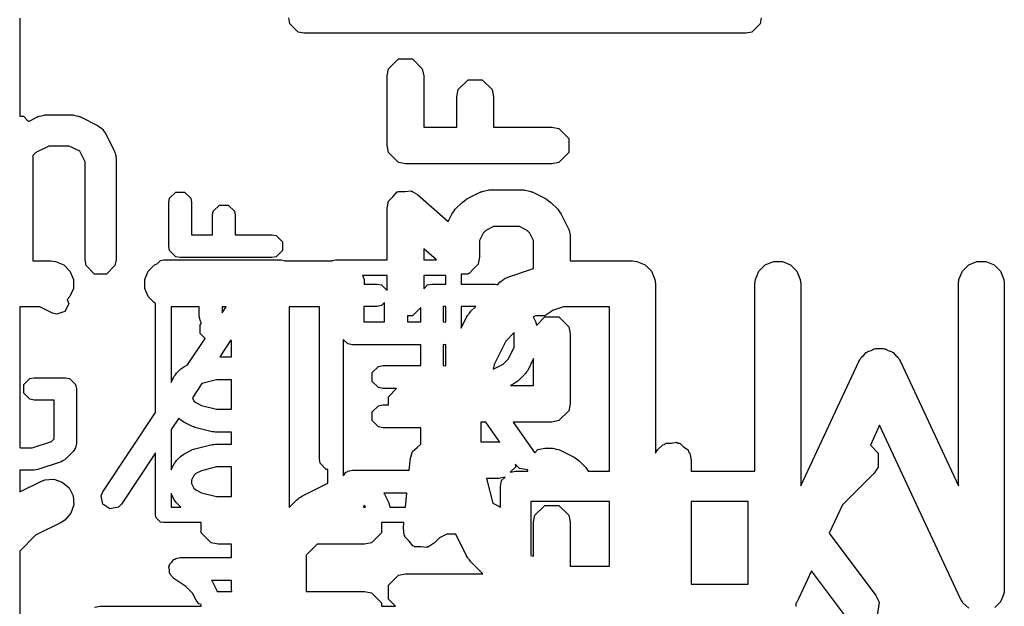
# Model space of a CAD drawing. Extents: x 95.1 to 121.9, y -82.3 to -63.1.
# Tile 21 of 35: x 110 to 113.2, y -74.3 to -72.3. Entities that reach past the tile are written whole.
import ezdxf

# ---------------------------------------------------------------- set-up
doc = ezdxf.new("R2010")
doc.units = 0
doc.layers.add('BLACK', color=7, linetype='CONTINUOUS')

msp = doc.modelspace()

# ---------------------------------------------------------------- linework, layer by layer
at = {"layer": 'BLACK', "linetype": 'CONTINUOUS'}
for p, q in [((109.9878, -72.3334), (109.9878, -72.654212)), ((110.872606, -72.351734), (110.8688, -72.3326)), ((112.4166, -72.3326), (112.412794, -72.351734)), ((110.899666, -72.378794), (110.872606, -72.351734)), ((112.412794, -72.351734), (112.385734, -72.378794)), ((110.9188, -72.3826), (110.899666, -72.378794)), ((112.3666, -72.3826), (110.9188, -72.3826)), ((112.385734, -72.378794), (112.3666, -72.3826)), ((111.195552, -72.498816), (111.228024, -72.466344)), ((111.228024, -72.466344), (111.273946, -72.466344)), ((111.273946, -72.466344), (111.306418, -72.498816)), ((111.190985, -72.521777), (111.195552, -72.498816)), ((111.190985, -72.750349), (111.190985, -72.521777)), ((111.306418, -72.498816), (111.310985, -72.521777)), ((111.310985, -72.521777), (111.310985, -72.690349)), ((111.424123, -72.567388), (111.456595, -72.534916)), ((111.456595, -72.534916), (111.502517, -72.534916)), ((111.502517, -72.534916), (111.534989, -72.567388)), ((111.419556, -72.590349), (111.424123, -72.567388)), ((111.419556, -72.690349), (111.419556, -72.590349)), ((111.534989, -72.567388), (111.539556, -72.590349)), ((111.539556, -72.590349), (111.539556, -72.690349)), ((109.9878, -72.654212), (109.999997, -72.654212)), ((109.999997, -72.654212), (110.017179, -72.671394)), ((110.017179, -72.671394), (110.048552, -72.655708)), ((110.048552, -72.655708), (110.051007, -72.655035)), ((110.051007, -72.655035), (110.051831, -72.654212)), ((110.051831, -72.654212), (110.059813, -72.652624)), ((110.059813, -72.652624), (110.067669, -72.650473)), ((110.067669, -72.650473), (110.068774, -72.650841)), ((110.068774, -72.650841), (110.071271, -72.650345)), ((110.071271, -72.650345), (110.161986, -72.650345)), ((110.161986, -72.650345), (110.164481, -72.650841)), ((110.164481, -72.650841), (110.165587, -72.650473)), ((110.165587, -72.650473), (110.173439, -72.652623)), ((110.173439, -72.652623), (110.181426, -72.654212)), ((110.181426, -72.654212), (110.182249, -72.655035)), ((110.182249, -72.655035), (110.184704, -72.655708)), ((110.184704, -72.655708), (110.24518, -72.685946)), ((110.24518, -72.685946), (110.253169, -72.692146)), ((111.310985, -72.690349), (111.419556, -72.690349)), ((111.539556, -72.690349), (111.730985, -72.690349)), ((111.730985, -72.690349), (111.753946, -72.694916)), ((110.253169, -72.692146), (110.255747, -72.693006)), ((110.255747, -72.693006), (110.257973, -72.695875)), ((110.257973, -72.695875), (110.260839, -72.698099)), ((110.260839, -72.698099), (110.261697, -72.700673)), ((110.261697, -72.700673), (110.267899, -72.708665)), ((110.267899, -72.708665), (110.298137, -72.769142)), ((111.753946, -72.694916), (111.786418, -72.727388)), ((110.083263, -72.751945), (110.040887, -72.773133)), ((110.149994, -72.751945), (110.083263, -72.751945)), ((110.184598, -72.769247), (110.149994, -72.751945)), ((111.195552, -72.77331), (111.190985, -72.750349)), ((111.786418, -72.727388), (111.786418, -72.77331)), ((110.040887, -72.773133), (110.031357, -72.782663)), ((110.031357, -72.782663), (110.031357, -73.124479)), ((110.2019, -72.803851), (110.184598, -72.769247)), ((110.298137, -72.769142), (110.298809, -72.771596)), ((110.298809, -72.771596), (110.299633, -72.77242)), ((110.299633, -72.77242), (110.301221, -72.780406)), ((110.301221, -72.780406), (110.303372, -72.788259)), ((111.228024, -72.805782), (111.195552, -72.77331)), ((111.786418, -72.77331), (111.753946, -72.805782)), ((110.2019, -73.124479), (110.2019, -72.803851)), ((110.303372, -72.788259), (110.303003, -72.789364)), ((110.303003, -72.789364), (110.3035, -72.79186)), ((110.3035, -72.79186), (110.3035, -73.124479)), ((111.250985, -72.810349), (111.228024, -72.805782)), ((111.730985, -72.810349), (111.250985, -72.810349)), ((111.753946, -72.805782), (111.730985, -72.810349)), ((110.4789, -72.922937), (110.499194, -72.902643)), ((110.499194, -72.902643), (110.527896, -72.902643)), ((110.527896, -72.902643), (110.54819, -72.922937)), ((111.210478, -72.918176), (111.224387, -72.90228)), ((111.224387, -72.90228), (111.226515, -72.902138)), ((111.226515, -72.902138), (111.228024, -72.90063)), ((111.228024, -72.90063), (111.249135, -72.90063)), ((111.249135, -72.90063), (111.270208, -72.899225)), ((111.270208, -72.899225), (111.272648, -72.90063)), ((111.272648, -72.90063), (111.273946, -72.90063)), ((111.273946, -72.90063), (111.275708, -72.902392)), ((111.275708, -72.902392), (111.290495, -72.910908)), ((111.290495, -72.910908), (111.391055, -72.998899)), ((111.452723, -72.925254), (111.498437, -72.902397)), ((111.498437, -72.902397), (111.501335, -72.901603)), ((111.501335, -72.901603), (111.502309, -72.90063)), ((111.502309, -72.90063), (111.511741, -72.898753)), ((111.511741, -72.898753), (111.521017, -72.896214)), ((111.521017, -72.896214), (111.522322, -72.896649)), ((111.522322, -72.896649), (111.52527, -72.896063)), ((111.52527, -72.896063), (111.639556, -72.896063)), ((111.639556, -72.896063), (111.642503, -72.896649)), ((111.642503, -72.896649), (111.643809, -72.896214)), ((111.643809, -72.896214), (111.653084, -72.898753)), ((111.653084, -72.898753), (111.662517, -72.90063)), ((111.662517, -72.90063), (111.66349, -72.901603)), ((111.66349, -72.901603), (111.666389, -72.902397)), ((111.666389, -72.902397), (111.712103, -72.925254)), ((110.476045, -72.937288), (110.4789, -72.922937)), ((110.476045, -73.080145), (110.476045, -72.937288)), ((110.54819, -72.922937), (110.551045, -72.937288)), ((110.551045, -72.937288), (110.551045, -73.042645)), ((110.621757, -72.965794), (110.642051, -72.9455)), ((110.642051, -72.9455), (110.670753, -72.9455)), ((110.670753, -72.9455), (110.691047, -72.965794)), ((111.190985, -72.956063), (111.194313, -72.93933)), ((111.194147, -72.93684), (111.195003, -72.935861)), ((111.194313, -72.93933), (111.194147, -72.93684)), ((111.195003, -72.935861), (111.195552, -72.933102)), ((111.195552, -72.933102), (111.210478, -72.918176)), ((111.414272, -72.959353), (111.437128, -72.936495)), ((111.437128, -72.936495), (111.445124, -72.931151)), ((111.445124, -72.931151), (111.452723, -72.925254)), ((111.712103, -72.925254), (111.719707, -72.931156)), ((111.719707, -72.931156), (111.727696, -72.936494)), ((111.727696, -72.936494), (111.750554, -72.959352)), ((110.618902, -72.980145), (110.621757, -72.965794)), ((110.618902, -73.042645), (110.618902, -72.980145)), ((110.691047, -72.965794), (110.693902, -72.980145)), ((110.693902, -72.980145), (110.693902, -73.042645)), ((111.190985, -73.124888), (111.190985, -72.956063)), ((111.391055, -72.998899), (111.403033, -72.974945)), ((111.403033, -72.974945), (111.408935, -72.967339)), ((111.408935, -72.967339), (111.414272, -72.959353)), ((111.750554, -72.959352), (111.755893, -72.967343)), ((111.755893, -72.967343), (111.761794, -72.974945)), ((111.761794, -72.974945), (111.784651, -73.020659)), ((110.551045, -73.042645), (110.618902, -73.042645)), ((110.693902, -73.042645), (110.813545, -73.042645)), ((110.813545, -73.042645), (110.827896, -73.0455)), ((110.827896, -73.0455), (110.84819, -73.065794)), ((111.506012, -73.037317), (111.493842, -73.061657)), ((111.515097, -73.028232), (111.506012, -73.037317)), ((111.539435, -73.016063), (111.515097, -73.028232)), ((111.625391, -73.016063), (111.539435, -73.016063)), ((111.649731, -73.028233), (111.625391, -73.016063)), ((111.658815, -73.037317), (111.649731, -73.028233)), ((111.670985, -73.061657), (111.658815, -73.037317)), ((111.784651, -73.020659), (111.785444, -73.023557)), ((111.785444, -73.023557), (111.786418, -73.024531)), ((111.786418, -73.024531), (111.788294, -73.033963)), ((111.788294, -73.033963), (111.790834, -73.043239)), ((111.790834, -73.043239), (111.790398, -73.044544)), ((111.790398, -73.044544), (111.790985, -73.047492)), ((110.84819, -73.065794), (110.84819, -73.094496)), ((111.493842, -73.061657), (111.493842, -73.116063)), ((111.670985, -73.153144), (111.670985, -73.061657)), ((111.790985, -73.047492), (111.790985, -73.12858)), ((110.4789, -73.094496), (110.476045, -73.080145)), ((110.499194, -73.11479), (110.4789, -73.094496)), ((110.84819, -73.094496), (110.827896, -73.11479)), ((111.352812, -73.124888), (111.310985, -73.088289)), ((111.310985, -73.088289), (111.310985, -73.124888)), ((110.031357, -73.124479), (110.030541, -73.12858)), ((110.030541, -73.12858), (110.09018, -73.12858)), ((110.09018, -73.12858), (110.104812, -73.130021)), ((110.104812, -73.130021), (110.131848, -73.14122)), ((110.131848, -73.14122), (110.15254, -73.161912)), ((110.205767, -73.143919), (110.2019, -73.124479)), ((110.3035, -73.124479), (110.299633, -73.143919)), ((110.408773, -73.161912), (110.429465, -73.14122)), ((110.429465, -73.14122), (110.437959, -73.137701)), ((110.437959, -73.137701), (110.44884, -73.126821)), ((110.44884, -73.126821), (110.45856, -73.124888)), ((110.45856, -73.124888), (110.84456, -73.124888)), ((110.513545, -73.117645), (110.499194, -73.11479)), ((110.813545, -73.117645), (110.513545, -73.117645)), ((110.827896, -73.11479), (110.813545, -73.117645)), ((110.84456, -73.124888), (110.85428, -73.126821)), ((110.85428, -73.126821), (110.856039, -73.12858)), ((110.856039, -73.12858), (111.010961, -73.12858)), ((111.010961, -73.12858), (111.01272, -73.126821)), ((111.01272, -73.126821), (111.02244, -73.124888)), ((111.02244, -73.124888), (111.190985, -73.124888)), ((111.310985, -73.124888), (111.352812, -73.124888)), ((111.489275, -73.139024), (111.474349, -73.15395)), ((111.489823, -73.136264), (111.489275, -73.139024)), ((111.49068, -73.135286), (111.489823, -73.136264)), ((111.493842, -73.116063), (111.490513, -73.132795)), ((111.490513, -73.132795), (111.49068, -73.135286)), ((111.790985, -73.12858), (111.994942, -73.12858)), ((111.994942, -73.12858), (112.009574, -73.130021)), ((112.009574, -73.130021), (112.03661, -73.14122)), ((112.03661, -73.14122), (112.057302, -73.161912)), ((112.408773, -73.161912), (112.429465, -73.14122)), ((112.429465, -73.14122), (112.456501, -73.130021)), ((112.456501, -73.130021), (112.485765, -73.130021)), ((112.485765, -73.130021), (112.512801, -73.14122)), ((112.512801, -73.14122), (112.533493, -73.161912)), ((113.075439, -73.161912), (113.096131, -73.14122)), ((113.096131, -73.14122), (113.123167, -73.130021)), ((113.123167, -73.130021), (113.152431, -73.130021)), ((113.152431, -73.130021), (113.179467, -73.14122)), ((113.179467, -73.14122), (113.200159, -73.161912)), ((110.15254, -73.161912), (110.163739, -73.188948)), ((110.23326, -73.171412), (110.205767, -73.143919)), ((110.27214, -73.171412), (110.23326, -73.171412)), ((110.299633, -73.143919), (110.27214, -73.171412)), ((110.397574, -73.188948), (110.408773, -73.161912)), ((111.435692, -73.171496), (111.43384, -73.171619)), ((111.43384, -73.171619), (111.43384, -73.204343)), ((111.456803, -73.171496), (111.435692, -73.171496)), ((111.458311, -73.169987), (111.456803, -73.171496)), ((111.46044, -73.169846), (111.458311, -73.169987)), ((111.474349, -73.15395), (111.46044, -73.169846)), ((111.590272, -73.180049), (111.670985, -73.153144)), ((112.057302, -73.161912), (112.068501, -73.188948)), ((112.397574, -73.188948), (112.408773, -73.161912)), ((112.533493, -73.161912), (112.544692, -73.188948)), ((113.06424, -73.188948), (113.075439, -73.161912)), ((113.200159, -73.161912), (113.211358, -73.188948)), ((110.163739, -73.188948), (110.163739, -73.218212)), ((110.397574, -73.218212), (110.397574, -73.188948)), ((111.110627, -73.175688), (111.11612, -73.188948)), ((111.190985, -73.175688), (111.110627, -73.175688)), ((111.11612, -73.188948), (111.11612, -73.204343)), ((111.11612, -73.204343), (111.159109, -73.204343)), ((111.159109, -73.204343), (111.173106, -73.207127)), ((111.173106, -73.207127), (111.190985, -73.225006)), ((111.190985, -73.225006), (111.190985, -73.175688)), ((111.310985, -73.175688), (111.310985, -73.220069)), ((111.38304, -73.175688), (111.310985, -73.175688)), ((111.310985, -73.220069), (111.323927, -73.207127)), ((111.323927, -73.207127), (111.337924, -73.204343)), ((111.337924, -73.204343), (111.38304, -73.204343)), ((111.38304, -73.204343), (111.38304, -73.175688)), ((111.43384, -73.204343), (111.542285, -73.204343)), ((111.542285, -73.204343), (111.544081, -73.2047)), ((111.544081, -73.2047), (111.544878, -73.204435)), ((111.544878, -73.204435), (111.550533, -73.205983)), ((111.550533, -73.205983), (111.552708, -73.206415)), ((111.552708, -73.206415), (111.560957, -73.198167)), ((111.560957, -73.198167), (111.572322, -73.188839)), ((111.572322, -73.188839), (111.574812, -73.187807)), ((111.574812, -73.187807), (111.576847, -73.186043)), ((111.576847, -73.186043), (111.590272, -73.180049)), ((112.068501, -73.188948), (112.069942, -73.20358)), ((112.069942, -73.20358), (112.069942, -73.758466)), ((112.396133, -73.20358), (112.397574, -73.188948)), ((112.396133, -73.816892), (112.396133, -73.20358)), ((112.544692, -73.188948), (112.546133, -73.20358)), ((112.546133, -73.20358), (112.546133, -73.865512)), ((113.062799, -73.20358), (113.06424, -73.188948)), ((113.062799, -73.865512), (113.062799, -73.20358)), ((113.211358, -73.188948), (113.212799, -73.20358)), ((113.212799, -73.20358), (113.212799, -74.20358)), ((110.163739, -73.218212), (110.15254, -73.245248)), ((110.408773, -73.245248), (110.397574, -73.218212)), ((110.148242, -73.269057), (110.135723, -73.294095)), ((110.15254, -73.245248), (110.143364, -73.254423)), ((110.143364, -73.254423), (110.148242, -73.269057)), ((110.429465, -73.26594), (110.408773, -73.245248)), ((110.43316, -73.26747), (110.429465, -73.26594)), ((110.43316, -73.625274), (110.43316, -73.26747)), ((111.182986, -73.26483), (111.173106, -73.274711)), ((111.182782, -73.265859), (111.182986, -73.26483)), ((111.182782, -73.328359), (111.182782, -73.265859)), ((110.054203, -73.27858), (109.9878, -73.27858)), ((109.9878, -73.27858), (109.9878, -73.740068)), ((110.0954, -73.299178), (110.054203, -73.27858)), ((110.109165, -73.302948), (110.0954, -73.299178)), ((110.135723, -73.294095), (110.109165, -73.302948)), ((110.576045, -73.27858), (110.48396, -73.27858)), ((110.48396, -73.27858), (110.48396, -73.526891)), ((110.576045, -73.308717), (110.576045, -73.27858)), ((110.651045, -73.298447), (110.66429, -73.27858)), ((110.66429, -73.27858), (110.651045, -73.27858)), ((110.651045, -73.27858), (110.651045, -73.298447)), ((110.86996, -73.27858), (110.86996, -73.93657)), ((110.969262, -73.27858), (110.86996, -73.27858)), ((110.969262, -73.777367), (110.969262, -73.27858)), ((111.159109, -73.277495), (111.114925, -73.277495)), ((111.114925, -73.277495), (111.114925, -73.328359)), ((111.173106, -73.274711), (111.159109, -73.277495)), ((111.301348, -73.281237), (111.273946, -73.308639)), ((111.301348, -73.328359), (111.301348, -73.281237)), ((111.38304, -73.277495), (111.3745, -73.277495)), ((111.3745, -73.277495), (111.3745, -73.328359)), ((111.38304, -73.329476), (111.38304, -73.277495)), ((111.481629, -73.277495), (111.43384, -73.277495)), ((111.43384, -73.277495), (111.43384, -73.348557)), ((111.456392, -73.30477), (111.45808, -73.302713)), ((111.45808, -73.302713), (111.459502, -73.300454)), ((111.459502, -73.300454), (111.461, -73.299154)), ((111.461, -73.299154), (111.465719, -73.293405)), ((111.465719, -73.293405), (111.481629, -73.277495)), ((111.727695, -73.295633), (111.70823, -73.308639)), ((111.732613, -73.290714), (111.727695, -73.295633)), ((111.769018, -73.27858), (111.732613, -73.290714)), ((111.919942, -73.27858), (111.769018, -73.27858)), ((111.919942, -73.816892), (111.919942, -73.27858)), ((110.576411, -73.310559), (110.576045, -73.308717)), ((110.57614, -73.311375), (110.576411, -73.310559)), ((110.577726, -73.31717), (110.57614, -73.311375)), ((110.5789, -73.323068), (110.577726, -73.31717)), ((110.579507, -73.323675), (110.5789, -73.323068)), ((110.5789, -73.337223), (110.583547, -73.332575)), ((110.580004, -73.325488), (110.579507, -73.323675)), ((110.583547, -73.332575), (110.580004, -73.325488)), ((111.114925, -73.328359), (111.182782, -73.328359)), ((111.273946, -73.308639), (111.257782, -73.308639)), ((111.257782, -73.308639), (111.257782, -73.328359)), ((111.257782, -73.328359), (111.301348, -73.328359)), ((111.3745, -73.328359), (111.377425, -73.328359)), ((111.377425, -73.328359), (111.38304, -73.329476)), ((111.43384, -73.348557), (111.45167, -73.312897)), ((111.45167, -73.312897), (111.455634, -73.306597)), ((111.455634, -73.306597), (111.456392, -73.30477)), ((111.678843, -73.308638), (111.669659, -73.311699)), ((111.669659, -73.311699), (111.67718, -73.326741)), ((111.67718, -73.326741), (111.677663, -73.328507)), ((111.677663, -73.328507), (111.678258, -73.329102)), ((111.678258, -73.329102), (111.679402, -73.334854)), ((111.70823, -73.308639), (111.678843, -73.308638)), ((111.679402, -73.334854), (111.680654, -73.339427)), ((111.680654, -73.339427), (111.708024, -73.312058)), ((111.708024, -73.312058), (111.753946, -73.312058)), ((111.753946, -73.312058), (111.786418, -73.34453)), ((110.5789, -73.365925), (110.5789, -73.337223)), ((110.595195, -73.38222), (110.5789, -73.365925)), ((111.60789, -73.363365), (111.580391, -73.390865)), ((111.60789, -73.4111), (111.60789, -73.363365)), ((111.786418, -73.34453), (111.790985, -73.367491)), ((111.790985, -73.367491), (111.790985, -73.596063)), ((110.537165, -73.469265), (110.595195, -73.38222)), ((110.678545, -73.389074), (110.642831, -73.442645)), ((110.681847, -73.389074), (110.678545, -73.389074)), ((110.681847, -73.442645), (110.681847, -73.389074)), ((111.063074, -73.400504), (111.04784, -73.38527)), ((111.04784, -73.38527), (111.04784, -73.832161)), ((111.077425, -73.403359), (111.063074, -73.400504)), ((111.580391, -73.390865), (111.541897, -73.467852)), ((111.301348, -73.403359), (111.077425, -73.403359)), ((111.301348, -73.471217), (111.301348, -73.403359)), ((111.377425, -73.403359), (111.3745, -73.403359)), ((111.3745, -73.403359), (111.3745, -73.471217)), ((111.38304, -73.402241), (111.377425, -73.403359)), ((111.38304, -73.472334), (111.38304, -73.402241)), ((111.58886, -73.44916), (111.60789, -73.4111)), ((112.752405, -73.437227), (112.7601, -73.428825)), ((112.7601, -73.428825), (112.763118, -73.427416)), ((112.763118, -73.427416), (112.765577, -73.425165)), ((112.765577, -73.425165), (112.776289, -73.421269)), ((112.776289, -73.421269), (112.786618, -73.416449)), ((112.786618, -73.416449), (112.789946, -73.416302)), ((112.789946, -73.416302), (112.793078, -73.415164)), ((112.793078, -73.415164), (112.804472, -73.415664)), ((112.804472, -73.415664), (112.815854, -73.415165)), ((112.815854, -73.415165), (112.818982, -73.416302)), ((112.818982, -73.416302), (112.822314, -73.416449)), ((112.822314, -73.416449), (112.832649, -73.421272)), ((112.832649, -73.421272), (112.843355, -73.425165)), ((112.843355, -73.425165), (112.84581, -73.427414)), ((112.84581, -73.427414), (112.848832, -73.428824)), ((112.848832, -73.428824), (112.856533, -73.437234)), ((110.642831, -73.442645), (110.681847, -73.442645)), ((111.571711, -73.466308), (111.58886, -73.44916)), ((111.670985, -73.448483), (111.651636, -73.487182)), ((111.670985, -73.536063), (111.670985, -73.448483)), ((112.546133, -73.865512), (112.736502, -73.457578)), ((112.736502, -73.457578), (112.739676, -73.452218)), ((112.739676, -73.452218), (112.740336, -73.450406)), ((112.740336, -73.450406), (112.74151, -73.449123)), ((112.74151, -73.449123), (112.743996, -73.444928)), ((112.743996, -73.444928), (112.752405, -73.437227)), ((112.856533, -73.437234), (112.864936, -73.444929)), ((112.864936, -73.444929), (112.867419, -73.449121)), ((112.867419, -73.449121), (112.868596, -73.450406)), ((112.868596, -73.450406), (112.869256, -73.452221)), ((112.869256, -73.452221), (112.87243, -73.457579)), ((112.87243, -73.457579), (113.062799, -73.865512)), ((110.497973, -73.501485), (110.501315, -73.496485)), ((110.501315, -73.496485), (110.515602, -73.482199)), ((110.515602, -73.482199), (110.520599, -73.47886)), ((110.520599, -73.47886), (110.525346, -73.475176)), ((110.525346, -73.475176), (110.537165, -73.469265)), ((111.14278, -73.494366), (111.163074, -73.474072)), ((111.14278, -73.523068), (111.14278, -73.494366)), ((111.163074, -73.474072), (111.177425, -73.471217)), ((111.177425, -73.471217), (111.301348, -73.471217)), ((111.3745, -73.471217), (111.377425, -73.471217)), ((111.377425, -73.471217), (111.38304, -73.472334)), ((111.538078, -73.483124), (111.571711, -73.466308)), ((111.541897, -73.467852), (111.538078, -73.483124)), ((111.644784, -73.496688), (111.619239, -73.522233)), ((111.648038, -73.491818), (111.644784, -73.496688)), ((111.651636, -73.487182), (111.648038, -73.491818)), ((110.00133, -73.533463), (110.021125, -73.513668)), ((110.021125, -73.513668), (110.035122, -73.510884)), ((110.035122, -73.510884), (110.137303, -73.510884)), ((110.137303, -73.510884), (110.1513, -73.513668)), ((110.1513, -73.513668), (110.171095, -73.533463)), ((110.48396, -73.526891), (110.49429, -73.506232)), ((110.49429, -73.506232), (110.497973, -73.501485)), ((110.584908, -73.529528), (110.553625, -73.576453)), ((110.632447, -73.517645), (110.584908, -73.529528)), ((110.681847, -73.517645), (110.632447, -73.517645)), ((110.681847, -73.614074), (110.681847, -73.517645)), ((111.163074, -73.543362), (111.14278, -73.523068)), ((111.609733, -73.529085), (111.595777, -73.536063)), ((111.614366, -73.525489), (111.609733, -73.529085)), ((111.619239, -73.522233), (111.614366, -73.525489)), ((110.00133, -73.561457), (110.00133, -73.533463)), ((110.021125, -73.581252), (110.00133, -73.561457)), ((110.171095, -73.533463), (110.173879, -73.54746)), ((110.173879, -73.54746), (110.173879, -73.726276)), ((111.177425, -73.546217), (111.163074, -73.543362)), ((111.222437, -73.546217), (111.177425, -73.546217)), ((111.195552, -73.573102), (111.222437, -73.546217)), ((111.595777, -73.536063), (111.670985, -73.536063)), ((110.035122, -73.584036), (110.021125, -73.581252)), ((110.100727, -73.584036), (110.035122, -73.584036)), ((110.100727, -73.711126), (110.100727, -73.584036)), ((110.553625, -73.576453), (110.55865, -73.586503)), ((110.55865, -73.586503), (110.564329, -73.592181)), ((110.564329, -73.592181), (110.583779, -73.601907)), ((111.195552, -73.599788), (111.195552, -73.573102)), ((110.260141, -73.884803), (110.43316, -73.625274)), ((110.583779, -73.601907), (110.632447, -73.614074)), ((110.632447, -73.614074), (110.681847, -73.614074)), ((111.14278, -73.622937), (111.163074, -73.602643)), ((111.14278, -73.651639), (111.14278, -73.622937)), ((111.163074, -73.602643), (111.177425, -73.599788)), ((111.177425, -73.599788), (111.195552, -73.599788)), ((111.786418, -73.619024), (111.753946, -73.651496)), ((111.790985, -73.596063), (111.786418, -73.619024)), ((110.509189, -73.643107), (110.48396, -73.680951)), ((110.515602, -73.64952), (110.509189, -73.643107)), ((110.520599, -73.652858), (110.515602, -73.64952)), ((110.525346, -73.656543), (110.520599, -73.652858)), ((110.553917, -73.670829), (110.525346, -73.656543)), ((111.163074, -73.671933), (111.14278, -73.651639)), ((111.498514, -73.656063), (111.498514, -73.720709)), ((111.514907, -73.656063), (111.498514, -73.656063)), ((111.560864, -73.721716), (111.514907, -73.656063)), ((111.730985, -73.656063), (111.6042, -73.656063)), ((111.6042, -73.656063), (111.67443, -73.756392)), ((111.753946, -73.651496), (111.730985, -73.656063)), ((110.48396, -73.680951), (110.48396, -73.812605)), ((110.557881, -73.671914), (110.553917, -73.670829)), ((110.561593, -73.673668), (110.557881, -73.671914)), ((110.618736, -73.687954), (110.561593, -73.673668)), ((110.623322, -73.688177), (110.618736, -73.687954)), ((110.627831, -73.689074), (110.623322, -73.688177)), ((110.681847, -73.689074), (110.627831, -73.689074)), ((110.681847, -73.728359), (110.681847, -73.689074)), ((111.177425, -73.674788), (111.163074, -73.671933)), ((111.301348, -73.674788), (111.177425, -73.674788)), ((111.301348, -73.728191), (111.301348, -73.674788)), ((112.804465, -73.666648), (112.773994, -73.731941)), ((113.069835, -74.235297), (112.804465, -73.666648)), ((110.029187, -73.740791), (110.091999, -73.719853)), ((110.091999, -73.719853), (110.100727, -73.711126)), ((111.498514, -73.720709), (111.555797, -73.720709)), ((111.555797, -73.720709), (111.560864, -73.721716)), ((112.121739, -73.725276), (112.138869, -73.72185)), ((112.138869, -73.72185), (112.144008, -73.725276)), ((109.9878, -73.740068), (109.989967, -73.740791)), ((109.989967, -73.740791), (110.029187, -73.740791)), ((110.163167, -73.752138), (110.137622, -73.777685)), ((110.171094, -73.740274), (110.163167, -73.752138)), ((110.171095, -73.740273), (110.171094, -73.740274)), ((110.173879, -73.726276), (110.171095, -73.740273)), ((110.525346, -73.76089), (110.553917, -73.746604)), ((110.553917, -73.746604), (110.557881, -73.745518)), ((110.557881, -73.745518), (110.561593, -73.743765)), ((110.561593, -73.743765), (110.618736, -73.729479)), ((110.618736, -73.729479), (110.623322, -73.729255)), ((110.623322, -73.729255), (110.627831, -73.728359)), ((110.627831, -73.728359), (110.681847, -73.728359)), ((111.273105, -73.756434), (111.274352, -73.752346)), ((111.274352, -73.752346), (111.289983, -73.739556)), ((111.289983, -73.739556), (111.301348, -73.728191)), ((111.67464, -73.75687), (111.685167, -73.746344)), ((111.685167, -73.746344), (111.708128, -73.741777)), ((111.708128, -73.741777), (111.730985, -73.741777)), ((111.730985, -73.741777), (111.733932, -73.742363)), ((111.733932, -73.742363), (111.735238, -73.741928)), ((111.735238, -73.741928), (111.744513, -73.744467)), ((111.744513, -73.744467), (111.753946, -73.746344)), ((111.753946, -73.746344), (111.754919, -73.747317)), ((111.754919, -73.747317), (111.757818, -73.748111)), ((111.757818, -73.748111), (111.803532, -73.770968)), ((112.069942, -73.758466), (112.077302, -73.747427)), ((112.077302, -73.747427), (112.093838, -73.730856)), ((112.093838, -73.730856), (112.099895, -73.729644)), ((112.099895, -73.729644), (112.104264, -73.725276)), ((112.104264, -73.725276), (112.121739, -73.725276)), ((112.144008, -73.725276), (112.150186, -73.725276)), ((112.150186, -73.725276), (112.16254, -73.73763)), ((112.16254, -73.73763), (112.177078, -73.747322)), ((112.177078, -73.747322), (112.178289, -73.753379)), ((112.178289, -73.753379), (112.182658, -73.757748)), ((112.773994, -73.731941), (112.799801, -73.757748)), ((110.123324, -73.786521), (110.046688, -73.812066)), ((110.124915, -73.785614), (110.123324, -73.786521)), ((110.125756, -73.785614), (110.124915, -73.785614)), ((110.130636, -73.782352), (110.125756, -73.785614)), ((110.135722, -73.779454), (110.130636, -73.782352)), ((110.136097, -73.778704), (110.135722, -73.779454)), ((110.137622, -73.777685), (110.136097, -73.778704)), ((110.43316, -73.757151), (110.321007, -73.925381)), ((110.43316, -73.960288), (110.43316, -73.757151)), ((110.49429, -73.791946), (110.497973, -73.787199)), ((110.497973, -73.787199), (110.501315, -73.782199)), ((110.501315, -73.782199), (110.515602, -73.767913)), ((110.515602, -73.767913), (110.520599, -73.764574)), ((110.520599, -73.764574), (110.525346, -73.76089)), ((110.972046, -73.791364), (110.969262, -73.777367)), ((111.26359, -73.814073), (111.267523, -73.774739)), ((111.267523, -73.774739), (111.271792, -73.76074)), ((111.271792, -73.757748), (111.273105, -73.756434)), ((111.271792, -73.76074), (111.271792, -73.757748)), ((111.67443, -73.756392), (111.67464, -73.75687)), ((111.803532, -73.770968), (111.811136, -73.77687)), ((111.811136, -73.77687), (111.819125, -73.782208)), ((111.819125, -73.782208), (111.841983, -73.805065)), ((112.182658, -73.757748), (112.187225, -73.780709)), ((112.187225, -73.780709), (112.187225, -73.816892)), ((112.799801, -73.757748), (112.799801, -73.80367)), ((110.035122, -73.813943), (109.9878, -73.813943)), ((109.9878, -73.813943), (109.9878, -73.885203)), ((110.040873, -73.812799), (110.035122, -73.813943)), ((110.046688, -73.812066), (110.040873, -73.812799)), ((110.48396, -73.812605), (110.49429, -73.791946)), ((110.583779, -73.815525), (110.564329, -73.825251)), ((110.632447, -73.803359), (110.583779, -73.815525)), ((110.681847, -73.803359), (110.632447, -73.803359)), ((110.681847, -73.899788), (110.681847, -73.803359)), ((110.991841, -73.811159), (110.972046, -73.791364)), ((110.99704, -73.811159), (110.991841, -73.811159)), ((110.99704, -73.856774), (110.99704, -73.811159)), ((111.056559, -73.820414), (111.060345, -73.819656)), ((111.060345, -73.819656), (111.063074, -73.816928)), ((111.063074, -73.816928), (111.077425, -73.814073)), ((111.077425, -73.814073), (111.26359, -73.814073)), ((111.61123, -73.80367), (111.594442, -73.820457)), ((111.594442, -73.820457), (111.612368, -73.816892)), ((111.614502, -73.798342), (111.61123, -73.793667)), ((111.61123, -73.793667), (111.61123, -73.80367)), ((111.612368, -73.816892), (111.652695, -73.816892)), ((111.624809, -73.808212), (111.614502, -73.798342)), ((111.652378, -73.813078), (111.624809, -73.808212)), ((111.652695, -73.812856), (111.652378, -73.813078)), ((111.652695, -73.816892), (111.652695, -73.812856)), ((111.841983, -73.805065), (111.849885, -73.816892)), ((111.849885, -73.816892), (111.919942, -73.816892)), ((112.187225, -73.816892), (112.396133, -73.816892)), ((112.799801, -73.80367), (112.786794, -73.823136)), ((109.9878, -73.885203), (110.056639, -73.850784)), ((110.056639, -73.850784), (110.07037, -73.845529)), ((110.07037, -73.845529), (110.09956, -73.843455)), ((110.09956, -73.843455), (110.127322, -73.852709)), ((110.55865, -73.830929), (110.551045, -73.846141)), ((110.551045, -73.846141), (110.551045, -73.857006)), ((110.564329, -73.825251), (110.55865, -73.830929)), ((111.04784, -73.832161), (111.050501, -73.8295)), ((111.050501, -73.8295), (111.056559, -73.820414)), ((111.555797, -73.840709), (111.517247, -73.840709)), ((111.517247, -73.840709), (111.537471, -73.921606)), ((111.577549, -73.836382), (111.555797, -73.840709)), ((111.562368, -73.866892), (111.566174, -73.847758)), ((111.566174, -73.847758), (111.577549, -73.836382)), ((112.786794, -73.823136), (112.683002, -73.926926)), ((110.127322, -73.852709), (110.149429, -73.871882)), ((110.149429, -73.871882), (110.162517, -73.898057)), ((110.551045, -73.857006), (110.55865, -73.872217)), ((110.55865, -73.872217), (110.564329, -73.877895)), ((110.564329, -73.877895), (110.583779, -73.887621)), ((110.913782, -73.898403), (110.99704, -73.856774)), ((111.562368, -73.93477), (111.562368, -73.866892)), ((110.162517, -73.898057), (110.164591, -73.927247)), ((110.254693, -73.897994), (110.260141, -73.884803)), ((110.260183, -73.925445), (110.254693, -73.897994)), ((110.49429, -73.911201), (110.48396, -73.890541)), ((110.48396, -73.890541), (110.48396, -73.934888)), ((110.497973, -73.915947), (110.49429, -73.911201)), ((110.501315, -73.920948), (110.497973, -73.915947)), ((110.583779, -73.887621), (110.632447, -73.899788)), ((110.632447, -73.899788), (110.681847, -73.899788)), ((110.870172, -73.93657), (110.89429, -73.912452)), ((110.89429, -73.912452), (110.90004, -73.907731)), ((110.90004, -73.907731), (110.901339, -73.906235)), ((110.901339, -73.906235), (110.903593, -73.904815)), ((110.903593, -73.904815), (110.905655, -73.903124)), ((110.905655, -73.903124), (110.907487, -73.902365)), ((110.907487, -73.902365), (110.913782, -73.898403)), ((111.25609, -73.889073), (111.180166, -73.889073)), ((111.180166, -73.889073), (111.182395, -73.891945)), ((111.182395, -73.891945), (111.196681, -73.920517)), ((111.251508, -73.934888), (111.25609, -73.889073)), ((111.662368, -73.916892), (111.662368, -74.09303)), ((111.919942, -73.916892), (111.662368, -73.916892)), ((111.919942, -74.12858), (111.919942, -73.916892)), ((112.187225, -73.916892), (112.187225, -74.186892)), ((112.374368, -73.916892), (112.187225, -73.916892)), ((112.374368, -74.186892), (112.374368, -73.916892)), ((110.164591, -73.927247), (110.155337, -73.955008)), ((110.283476, -73.940973), (110.260183, -73.925445)), ((110.310927, -73.935483), (110.283476, -73.940973)), ((110.321007, -73.925381), (110.310927, -73.935483)), ((110.48396, -73.934888), (110.515256, -73.934888)), ((110.515256, -73.934888), (110.501315, -73.920948)), ((110.86996, -73.93657), (110.870172, -73.93657)), ((111.116316, -73.929212), (111.114425, -73.934888)), ((111.114425, -73.934888), (111.120014, -73.934888)), ((111.118034, -73.930929), (111.116316, -73.929212)), ((111.120014, -73.934888), (111.118034, -73.930929)), ((111.196681, -73.920517), (111.200545, -73.93463)), ((111.200545, -73.93463), (111.200459, -73.934888)), ((111.200459, -73.934888), (111.251508, -73.934888)), ((111.537471, -73.921606), (111.559773, -73.932757)), ((111.559773, -73.932757), (111.562368, -73.93477)), ((111.675552, -73.961672), (111.708024, -73.9292)), ((111.708024, -73.9292), (111.753946, -73.9292)), ((111.753946, -73.9292), (111.786418, -73.961672)), ((112.683002, -73.926926), (112.639287, -74.0206)), ((110.136164, -73.977116), (110.123721, -73.984948)), ((110.155337, -73.955008), (110.136164, -73.977116)), ((110.435093, -73.970008), (110.43316, -73.960288)), ((110.44884, -73.983755), (110.435093, -73.970008)), ((111.670985, -73.984633), (111.675552, -73.961672)), ((111.786418, -73.961672), (111.790985, -73.984633)), ((110.123721, -73.984948), (110.039369, -74.027124)), ((110.45856, -73.985688), (110.44884, -73.983755)), ((110.582184, -73.985688), (110.45856, -73.985688)), ((110.582184, -74.019531), (110.582184, -73.985688)), ((111.17305, -73.985688), (111.17305, -74.019531)), ((111.246428, -73.985688), (111.17305, -73.985688)), ((111.244666, -74.00331), (111.246428, -73.985688)), ((111.246925, -74.026611), (111.244666, -74.00331)), ((111.670985, -74.095902), (111.670985, -73.984633)), ((111.790985, -73.984633), (111.790985, -74.12858)), ((110.039369, -74.027124), (109.9878, -74.078692)), ((110.614656, -74.052003), (110.582184, -74.019531)), ((111.17305, -74.019531), (111.140578, -74.052003)), ((111.248935, -74.029067), (111.246925, -74.026611)), ((111.248935, -74.032241), (111.248935, -74.029067)), ((111.263215, -74.046521), (111.248935, -74.032241)), ((111.362766, -74.035734), (111.346794, -74.051706)), ((111.387104, -74.023566), (111.362766, -74.035734)), ((111.416321, -74.023566), (111.387104, -74.023566)), ((111.45167, -74.094264), (111.416321, -74.023566)), ((112.639287, -74.0206), (112.792368, -74.224709)), ((110.637617, -74.05657), (110.614656, -74.052003)), ((110.681847, -74.05657), (110.637617, -74.05657)), ((110.681847, -74.099787), (110.681847, -74.05657)), ((110.962304, -74.05657), (110.926188, -74.092685)), ((111.117617, -74.05657), (110.962304, -74.05657)), ((111.140578, -74.052003), (111.117617, -74.05657)), ((111.276005, -74.062153), (111.263215, -74.046521)), ((111.279162, -74.062468), (111.276005, -74.062153)), ((111.281407, -74.064713), (111.279162, -74.062468)), ((111.301602, -74.064713), (111.281407, -74.064713)), ((111.321699, -74.066723), (111.301602, -74.064713)), ((111.324156, -74.064713), (111.321699, -74.066723)), ((111.327329, -74.064713), (111.324156, -74.064713)), ((111.346794, -74.051706), (111.327329, -74.064713)), ((109.9878, -74.078692), (109.9878, -74.7834)), ((110.486621, -74.115214), (110.492679, -74.106128)), ((110.492679, -74.106128), (110.496465, -74.10537)), ((110.496465, -74.10537), (110.499194, -74.102642)), ((110.499194, -74.102642), (110.513545, -74.099787)), ((110.513545, -74.099787), (110.681847, -74.099787)), ((110.926188, -74.092685), (110.926188, -74.210856)), ((111.455634, -74.100563), (111.45167, -74.094264)), ((111.456392, -74.102391), (111.455634, -74.100563)), ((111.45808, -74.104447), (111.456392, -74.102391)), ((111.459502, -74.106707), (111.45808, -74.104447)), ((111.461, -74.108006), (111.459502, -74.106707)), ((111.465719, -74.113756), (111.461, -74.108006)), ((111.662368, -74.09303), (111.670985, -74.095902)), ((110.476758, -74.13001), (110.4789, -74.126796)), ((110.4789, -74.140721), (110.476758, -74.13001)), ((110.4789, -74.122936), (110.486621, -74.115214)), ((110.4789, -74.126796), (110.4789, -74.122936)), ((110.4789, -74.151638), (110.4789, -74.140721)), ((111.505168, -74.153205), (111.465719, -74.113756)), ((111.790985, -74.12858), (111.919942, -74.12858)), ((110.481628, -74.154366), (110.4789, -74.151638)), ((110.482386, -74.158153), (110.481628, -74.154366)), ((110.492743, -74.168489), (110.482386, -74.158153)), ((110.532513, -74.195003), (110.492743, -74.168489)), ((110.681847, -74.174787), (110.616286, -74.174787)), ((110.616286, -74.174787), (110.618515, -74.177659)), ((110.681847, -74.20358), (110.681847, -74.174787)), ((111.195552, -74.190244), (111.228024, -74.157772)), ((111.228024, -74.157772), (111.250985, -74.153205)), ((111.250985, -74.153205), (111.505168, -74.153205)), ((112.581753, -74.143889), (112.539097, -74.235296)), ((112.696368, -74.296709), (112.581753, -74.143889)), ((110.554154, -74.216643), (110.532513, -74.195003)), ((110.618515, -74.177659), (110.632801, -74.206231)), ((110.632801, -74.206231), (110.63425, -74.211525)), ((110.681852, -74.203632), (110.681847, -74.20358)), ((110.681847, -74.203659), (110.681852, -74.203632)), ((110.681862, -74.203735), (110.681847, -74.203659)), ((110.682563, -74.210856), (110.681862, -74.203735)), ((111.195552, -74.236166), (111.195552, -74.190244)), ((112.187225, -74.186892), (112.374368, -74.186892)), ((113.212799, -74.20358), (113.211851, -74.213201)), ((110.565719, -74.239772), (110.554154, -74.216643)), ((110.63425, -74.211525), (110.637617, -74.210856)), ((110.637617, -74.210856), (110.682563, -74.210856)), ((110.926188, -74.210856), (111.117617, -74.210856)), ((111.117617, -74.210856), (111.140578, -74.215423)), ((111.140578, -74.215423), (111.17305, -74.247895)), ((111.218186, -74.2588), (111.195552, -74.236166)), ((112.539097, -74.235296), (112.534171, -74.243611)), ((112.792368, -74.224709), (112.802491, -74.245818)), ((113.074762, -74.243614), (113.069835, -74.235297)), ((113.206376, -74.230238), (113.201929, -74.242469)), ((113.211358, -74.218212), (113.206376, -74.230238)), ((113.211584, -74.215916), (113.211358, -74.218212)), ((113.211929, -74.214968), (113.211584, -74.215916)), ((113.211851, -74.213201), (113.211929, -74.214968)), ((110.232666, -74.262606), (110.2518, -74.2588)), ((110.2518, -74.2588), (110.582184, -74.2588)), ((110.57469, -74.251331), (110.565719, -74.239772)), ((110.582184, -74.253829), (110.57469, -74.251331)), ((110.582184, -74.2588), (110.582184, -74.253829)), ((111.17305, -74.247895), (111.17305, -74.2588)), ((111.17305, -74.2588), (111.218186, -74.2588)), ((112.531603, -74.247946), (112.530082, -74.249338)), ((112.530082, -74.249338), (112.530082, -74.260709)), ((112.532777, -74.245963), (112.531603, -74.247946)), ((112.533493, -74.245248), (112.532777, -74.245963)), ((112.534171, -74.243611), (112.533493, -74.245248)), ((112.802491, -74.245818), (112.795996, -74.291279)), ((113.075439, -74.245248), (113.074762, -74.243614)), ((113.076153, -74.245962), (113.075439, -74.245248)), ((113.077329, -74.247947), (113.076153, -74.245962)), ((113.086932, -74.256741), (113.077329, -74.247947)), ((113.096131, -74.26594), (113.086932, -74.256741)), ((113.190959, -74.254447), (113.182165, -74.264051)), ((113.200159, -74.245248), (113.190959, -74.254447)), ((113.200799, -74.243702), (113.200159, -74.245248)), ((113.201929, -74.242469), (113.200799, -74.243702))]:
    msp.add_line(p, q, dxfattribs=at)

doc.saveas('drawing.dxf')
